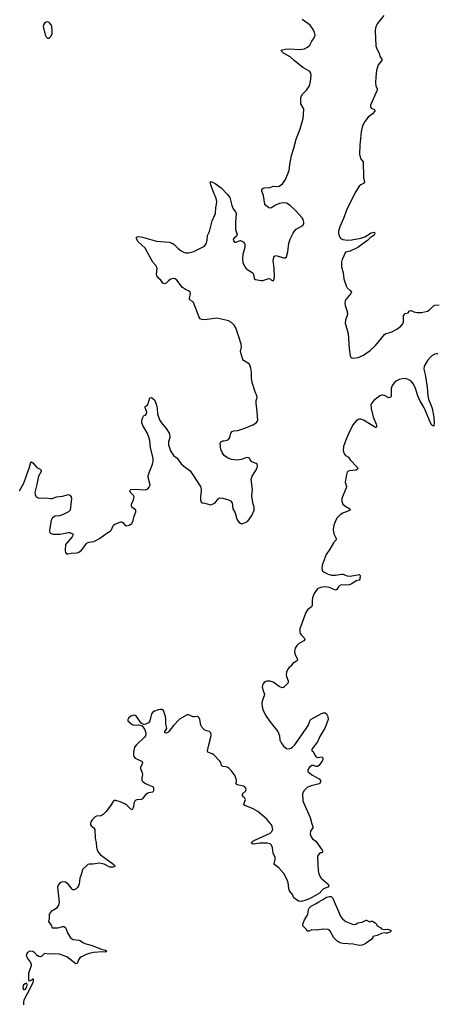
# Model space of a CAD drawing. Header units: inches. Extents: x 1649826 to 1814874, y 507393 to 641959.
# Tile 9 of 131: x 1690593 to 1696223, y 531972 to 545241. Entities that reach past the tile are written whole.
import ezdxf

# ---------------------------------------------------------------- set-up
doc = ezdxf.new("R2010")
doc.units = ezdxf.units.IN
doc.header["$MEASUREMENT"] = 0
doc.layers.add('B6593', color=7, linetype='Continuous')
doc.layers.add('B6594', color=7, linetype='Continuous')

msp = doc.modelspace()

# ---------------------------------------------------------------- linework, layer by layer
at = {"layer": 'B6593', "color": 6, "elevation": 300}
for points in [[(1690590, 538892), (1690650, 538996), (1690726, 539210), (1690744, 539276), (1690750, 539282), (1690770, 539269), (1690824, 539204), (1690870, 539184), (1690885, 539170), (1690881, 539150), (1690846, 539090), (1690825, 538975), (1690797, 538870), (1690800, 538840), (1690815, 538810), (1690850, 538792), (1690950, 538797), (1691010, 538787), (1691030, 538789), (1691090, 538812), (1691170, 538818), (1691250, 538842), (1691270, 538835), (1691287, 538810), (1691293, 538790), (1691274, 538630), (1691252, 538608), (1691172, 538568), (1691130, 538556), (1691071, 538549), (1691037, 538530), (1691023, 538510), (1691017, 538490), (1691000, 538390), (1690997, 538350), (1691002, 538330), (1691010, 538320), (1691025, 538310), (1691046, 538306), (1691133, 538307), (1691185, 538315), (1691251, 538332), (1691271, 538330), (1691298, 538318), (1691308, 538310), (1691311, 538291), (1691302, 538270), (1691213, 538167), (1691207, 538087), (1691210, 538061), (1691224, 538044), (1691242, 538042), (1691288, 538052), (1691370, 538058), (1691390, 538065), (1691428, 538092), (1691464, 538136), (1691490, 538178), (1691505, 538190), (1691530, 538199), (1691591, 538209), (1691619, 538221), (1691670, 538250), (1691770, 538323), (1691814, 538346), (1691830, 538367), (1691847, 538413), (1691860, 538430), (1691877, 538443), (1691955, 538475), (1691970, 538474), (1691985, 538465), (1692010, 538432), (1692030, 538419), (1692070, 538427), (1692104, 538450), (1692125, 538490), (1692138, 538550), (1692158, 538610), (1692158, 538630), (1692104, 538670), (1692099, 538690), (1692101, 538710), (1692126, 538770), (1692136, 538810), (1692128, 538830), (1692089, 538870), (1692079, 538890), (1692081, 538899), (1692090, 538910), (1692150, 538914), (1692290, 538905), (1692322, 538918), (1692341, 538939), (1692351, 538969), (1692350, 538990), (1692327, 539070), (1692326, 539090), (1692330, 539110), (1692386, 539250), (1692394, 539290), (1692392, 539330), (1692356, 539470), (1692346, 539570), (1692329, 539630), (1692312, 539672), (1692254, 539770), (1692241, 539810), (1692241, 539830), (1692250, 539870), (1692264, 539896), (1692273, 539907), (1692290, 539911), (1692305, 539930), (1692307, 539950), (1692289, 540000)], [(1695333, 540000), (1695360, 539890), (1695399, 539790), (1695404, 539770), (1695401, 539750), (1695390, 539743), (1695230, 539845), (1695190, 539857), (1695170, 539857), (1695150, 539850), (1695130, 539836), (1695090, 539784), (1695050, 539711), (1694994, 539590), (1694960, 539490), (1694956, 539436), (1694963, 539403), (1694970, 539387), (1694985, 539370), (1695025, 539345), (1695050, 539308), (1695142, 539210), (1695151, 539190), (1695128, 539172), (1695037, 539163), (1695023, 539157), (1695010, 539141), (1694994, 539090), (1694981, 539010), (1694997, 538950), (1694996, 538930), (1694935, 538790), (1694935, 538750), (1694951, 538711), (1694976, 538690), (1695044, 538650), (1695047, 538630), (1694950, 538592), (1694914, 538570), (1694874, 538530), (1694850, 538489), (1694828, 538430), (1694819, 538370), (1694826, 538310), (1694861, 538250), (1694859, 538230), (1694825, 538190), (1694775, 538105), (1694725, 538035), (1694672, 537890), (1694665, 537845), (1694675, 537815), (1694696, 537796), (1694750, 537770), (1694797, 537757), (1694850, 537755), (1694930, 537769), (1694950, 537769), (1695010, 537748), (1695050, 537742), (1695170, 537764), (1695184, 537750), (1695177, 537703), (1695170, 537690), (1695130, 537677), (1695070, 537640), (1695035, 537625), (1694990, 537619), (1694930, 537624), (1694910, 537618), (1694890, 537600), (1694870, 537563), (1694850, 537554), (1694770, 537591), (1694710, 537599), (1694647, 537590), (1694610, 537570), (1694590, 537550), (1694564, 537510), (1694542, 537450), (1694534, 537410), (1694534, 537350), (1694530, 537338), (1694526, 537330), (1694475, 537290), (1694450, 537250), (1694372, 537030), (1694370, 536990), (1694375, 536970), (1694388, 536950), (1694430, 536910), (1694438, 536890), (1694425, 536870), (1694350, 536829), (1694330, 536809), (1694308, 536770), (1694299, 536730), (1694301, 536690), (1694334, 536630), (1694338, 536610), (1694325, 536595), (1694282, 536570), (1694249, 536531), (1694226, 536510), (1694208, 536490), (1694190, 536450), (1694187, 536410), (1694191, 536390), (1694214, 536330), (1694214, 536306), (1694150, 536241), (1694130, 536237), (1694090, 536253), (1694010, 536314), (1693970, 536326), (1693930, 536325), (1693910, 536322), (1693888, 536310), (1693870, 536288), (1693862, 536250), (1693870, 536210), (1693892, 536150), (1693889, 536130), (1693867, 536070), (1693859, 536030), (1693863, 535983), (1693877, 535930), (1693917, 535857), (1693964, 535784), (1694072, 535650), (1694095, 535590), (1694102, 535530), (1694118, 535498), (1694150, 535453), (1694170, 535433), (1694190, 535421), (1694230, 535415), (1694250, 535422), (1694270, 535436), (1694301, 535470), (1694457, 535690), (1694481, 535730), (1694510, 535800), (1694524, 535816), (1694664, 535890), (1694690, 535900), (1694710, 535898), (1694728, 535888), (1694746, 535850), (1694750, 535809), (1694710, 535704), (1694638, 535582), (1694606, 535510), (1694533, 535410), (1694532, 535390), (1694550, 535380), (1694573, 535330), (1694589, 535309), (1694610, 535300), (1694670, 535305), (1694682, 535290), (1694681, 535270), (1694670, 535248), (1694628, 535190), (1694610, 535179), (1694590, 535177), (1694552, 535192), (1694530, 535192), (1694500, 535170), (1694477, 535130), (1694476, 535110), (1694498, 535090), (1694530, 535066), (1694630, 535010), (1694648, 534990), (1694650, 534970), (1694640, 534950), (1694630, 534944), (1694522, 534918), (1694467, 534893), (1694422, 534850), (1694406, 534810), (1694412, 534712), (1694418, 534690), (1694507, 534490), (1694530, 534404), (1694544, 534370), (1694543, 534350), (1694515, 534305), (1694511, 534270), (1694518, 534238), (1694542, 534202), (1694584, 534170), (1694670, 534050), (1694678, 534030), (1694670, 534013), (1694650, 534012), (1694630, 534002), (1694610, 533970), (1694606, 533950), (1694617, 533777), (1694625, 533730), (1694643, 533690), (1694659, 533670), (1694750, 533590), (1694760, 533570), (1694749, 533550), (1694690, 533528), (1694670, 533511), (1694637, 533470), (1694510, 533400), (1694450, 533375), (1694390, 533358), (1694350, 533362), (1694290, 533408), (1694269, 533450), (1694230, 533502), (1694221, 533530), (1694219, 533579), (1694212, 533610), (1694197, 533650), (1694154, 533734), (1694085, 533810), (1694035, 533850), (1694025, 533865), (1694037, 533930), (1694036, 533950), (1694009, 534010), (1694003, 534083), (1693990, 534119), (1693970, 534134), (1693930, 534143), (1693830, 534143), (1693750, 534130), (1693733, 534133), (1693714, 534150), (1693734, 534170), (1693771, 534190), (1693970, 534279), (1693990, 534297), (1694006, 534330), (1693999, 534370), (1693988, 534390), (1693920, 534470), (1693803, 534570), (1693730, 534613), (1693630, 534650), (1693616, 534670), (1693636, 534730), (1693629, 534750), (1693609, 534769), (1693596, 534790), (1693599, 534810), (1693640, 534850), (1693646, 534870), (1693639, 534890), (1693630, 534902), (1693610, 534913), (1693523, 534930), (1693513, 534950), (1693514, 534990), (1693506, 535030), (1693486, 535070), (1693450, 535118), (1693416, 535150), (1693390, 535167), (1693370, 535174), (1693330, 535175), (1693321, 535181), (1693312, 535192), (1693303, 535230), (1693292, 535250), (1693210, 535332), (1693190, 535347), (1693129, 535369), (1693127, 535390), (1693141, 535470), (1693170, 535570), (1693174, 535610), (1693171, 535631), (1693150, 535649), (1693110, 535657), (1693090, 535666), (1693048, 535708), (1693034, 535734), (1693020, 535810), (1693013, 535833), (1693003, 535843), (1692990, 535852), (1692950, 535846), (1692930, 535847), (1692870, 535872), (1692850, 535871), (1692746, 535814), (1692668, 535730), (1692605, 535650), (1692590, 535635), (1692570, 535624), (1692550, 535630), (1692549, 535650), (1692575, 535690), (1692563, 535750), (1692564, 535810), (1692559, 535850), (1692538, 535918), (1692530, 535931), (1692510, 535943), (1692490, 535946), (1692459, 535941), (1692410, 535924), (1692390, 535911), (1692370, 535886), (1692350, 535790), (1692330, 535766), (1692289, 535749), (1692265, 535745), (1692235, 535755), (1692170, 535852), (1692150, 535866), (1692130, 535868), (1692090, 535854), (1692060, 535830), (1692050, 535810), (1692053, 535790), (1692110, 535741), (1692130, 535735), (1692197, 535737), (1692244, 535724), (1692278, 535678), (1692290, 535643), (1692292, 535612), (1692288, 535590), (1692277, 535570), (1692167, 535470), (1692143, 535437), (1692128, 535370), (1692127, 535330), (1692133, 535310), (1692152, 535290), (1692236, 535250), (1692250, 535233), (1692246, 535210), (1692224, 535170), (1692222, 535150), (1692245, 535090), (1692248, 535070), (1692238, 535022), (1692242, 534990), (1692258, 534970), (1692288, 534948), (1692350, 534920), (1692388, 534908), (1692395, 534890), (1692397, 534850), (1692390, 534830), (1692330, 534820), (1692310, 534811), (1692286, 534790), (1692250, 534739), (1692233, 534730), (1692173, 534727), (1692150, 534717), (1692135, 534690), (1692122, 534618), (1692110, 534592), (1692090, 534602), (1692037, 534657), (1692010, 534675), (1691950, 534701), (1691890, 534719), (1691870, 534720), (1691853, 534707), (1691823, 534657), (1691757, 534570), (1691720, 534530), (1691690, 534513), (1691630, 534508), (1691610, 534499), (1691570, 534459), (1691551, 534430), (1691547, 534407), (1691550, 534390), (1691566, 534370), (1691594, 534350), (1691607, 534327), (1691613, 534210), (1691623, 534150), (1691627, 534090), (1691636, 534050), (1691656, 534016), (1691685, 533985), (1691844, 533870), (1691867, 533850), (1691876, 533830), (1691850, 533821), (1691810, 533822), (1691730, 533860), (1691670, 533873), (1691581, 533861), (1691530, 533862), (1691510, 533854), (1691438, 533790), (1691428, 533730), (1691405, 533670), (1691394, 533590), (1691386, 533570), (1691373, 533547), (1691353, 533527), (1691330, 533516), (1691310, 533517), (1691302, 533522), (1691250, 533585), (1691210, 533616), (1691170, 533621), (1691150, 533615), (1691130, 533602), (1691110, 533576), (1691105, 533550), (1691125, 533350), (1691118, 533310), (1691090, 533270), (1691070, 533253), (1691017, 533223), (1690992, 533188), (1690990, 533130), (1690982, 533090), (1691018, 533038), (1691030, 533004), (1691110, 533005), (1691170, 533022), (1691190, 533022), (1691210, 533006), (1691236, 532936), (1691277, 532870), (1691290, 532857), (1691313, 532847), (1691397, 532837), (1691410, 532832), (1691444, 532804), (1691470, 532790), (1691570, 532764), (1691690, 532715), (1691750, 532704), (1691770, 532689), (1691750, 532676), (1691710, 532681), (1691590, 532669), (1691530, 532656), (1691490, 532642), (1691427, 532613), (1691403, 532597), (1691385, 532570), (1691370, 532524), (1691350, 532518), (1691230, 532614), (1691130, 532646), (1691050, 532652), (1690990, 532648), (1690930, 532657), (1690890, 532621), (1690870, 532614), (1690850, 532617), (1690828, 532628), (1690790, 532674), (1690770, 532683), (1690732, 532688), (1690700, 532670), (1690687, 532650), (1690682, 532630), (1690700, 532590), (1690737, 532537), (1690748, 532510), (1690748, 532490), (1690712, 532390), (1690713, 532293), (1690730, 532289), (1690758, 532302), (1690770, 532316), (1690774, 532314), (1690775, 532295), (1690770, 532266), (1690750, 532217), (1690651, 532030), (1690643, 532003), (1690645, 531965)], [(1692446, 540000), (1692451, 539931), (1692480, 539850), (1692503, 539810), (1692570, 539730), (1692607, 539670), (1692617, 539630), (1692617, 539610), (1692601, 539550), (1692600, 539510), (1692625, 539430), (1692669, 539370), (1692717, 539330), (1692770, 539257), (1692804, 539224), (1692890, 539159), (1693030, 538950), (1693042, 538910), (1693042, 538890), (1693030, 538810), (1693032, 538772), (1693036, 538750), (1693047, 538730), (1693090, 538726), (1693150, 538706), (1693170, 538704), (1693194, 538710), (1693230, 538731), (1693270, 538785), (1693290, 538796), (1693330, 538794), (1693410, 538770), (1693435, 538755), (1693456, 538730), (1693466, 538650), (1693496, 538596), (1693521, 538510), (1693549, 538469), (1693570, 538454), (1693590, 538449), (1693637, 538463), (1693670, 538485), (1693722, 538558), (1693755, 538630), (1693755, 538670), (1693741, 538710), (1693726, 538790), (1693723, 538830), (1693730, 538910), (1693713, 539050), (1693727, 539090), (1693769, 539150), (1693790, 539190), (1693798, 539230), (1693795, 539250), (1693782, 539262), (1693724, 539284), (1693701, 539310), (1693693, 539333), (1693678, 539338), (1693650, 539339), (1693584, 539316), (1693530, 539307), (1693450, 539315), (1693396, 539336), (1693350, 539370), (1693321, 539410), (1693305, 539450), (1693300, 539490), (1693298, 539530), (1693307, 539553), (1693330, 539565), (1693350, 539564), (1693390, 539573), (1693410, 539585), (1693425, 539610), (1693440, 539670), (1693456, 539690), (1693481, 539699), (1693534, 539706), (1693630, 539734), (1693737, 539783), (1693781, 539810), (1693799, 539830), (1693805, 539850), (1693788, 540000)], [(1696152, 540000), (1696175, 539885), (1696182, 539798), (1696177, 539770), (1696170, 539759), (1696166, 539766), (1696150, 539775), (1696130, 539809), (1696049, 540000)]]:
    msp.add_lwpolyline(points, dxfattribs=at)
for points in [[(1695110, 533046), (1695124, 533050), (1695150, 533071), (1695210, 533081), (1695264, 533104), (1695270, 533105), (1695310, 533085), (1695330, 533092), (1695350, 533091), (1695385, 533070), (1695405, 533050), (1695412, 533030), (1695462, 533002), (1695471, 532991), (1695510, 532981), (1695550, 532983), (1695595, 532970), (1695592, 532950), (1695550, 532933), (1695530, 532930), (1695510, 532935), (1695470, 532927), (1695410, 532898), (1695354, 532886), (1695354, 532874), (1695339, 532850), (1695250, 532788), (1695210, 532768), (1695170, 532766), (1695090, 532784), (1694949, 532791), (1694910, 532802), (1694870, 532826), (1694844, 532850), (1694828, 532870), (1694778, 532958), (1694770, 532970), (1694750, 532980), (1694694, 532986), (1694590, 532973), (1694530, 532976), (1694490, 532959), (1694470, 532958), (1694460, 532980), (1694410, 533029), (1694408, 533050), (1694432, 533110), (1694476, 533184), (1694484, 533210), (1694487, 533250), (1694495, 533270), (1694524, 533296), (1694590, 533329), (1694626, 533354), (1694691, 533389), (1694730, 533417), (1694770, 533427), (1694790, 533423), (1694808, 533408), (1694820, 533390), (1694920, 533160), (1694945, 533125), (1694990, 533087), (1695081, 533050)], [(1690690, 532258), (1690666, 532250), (1690647, 532233), (1690640, 532220), (1690635, 532190), (1690650, 532169), (1690670, 532178), (1690692, 532208), (1690696, 532236)]]:
    msp.add_lwpolyline(points, close=True, dxfattribs=at)
at = {"layer": 'B6594', "color": 6, "elevation": 400}
msp.add_lwpolyline([(1690970, 545212), (1690950, 545209), (1690927, 545193), (1690913, 545170), (1690910, 545150), (1690936, 545036), (1690950, 545011), (1690970, 544991), (1690990, 544991), (1691010, 545011), (1691030, 545050), (1691032, 545090), (1691025, 545150), (1691017, 545170), (1690990, 545201)], close=True, dxfattribs=at)
at = {"layer": 'B6594', "color": 6, "elevation": 300}
for points in [[(1693788, 540000), (1693780, 540070), (1693783, 540110), (1693793, 540150), (1693791, 540170), (1693766, 540226), (1693726, 540350), (1693718, 540410), (1693720, 540490), (1693710, 540546), (1693690, 540598), (1693610, 540649), (1693601, 540661), (1693574, 540750), (1693572, 540770), (1693585, 540830), (1693578, 540870), (1693549, 540969), (1693505, 541090), (1693485, 541125), (1693450, 541160), (1693410, 541181), (1693372, 541192), (1693250, 541218), (1693090, 541197), (1693050, 541200), (1693027, 541210), (1693012, 541230), (1692937, 541430), (1692924, 541444), (1692890, 541462), (1692884, 541470), (1692882, 541490), (1692894, 541550), (1692891, 541571), (1692870, 541586), (1692830, 541603), (1692790, 541632), (1692770, 541652), (1692712, 541732), (1692690, 541749), (1692667, 541753), (1692630, 541743), (1692599, 541721), (1692570, 541691), (1692550, 541682), (1692521, 541690), (1692495, 541730), (1692470, 541754), (1692444, 541790), (1692439, 541810), (1692446, 541890), (1692430, 541930), (1692390, 541971), (1692283, 542163), (1692187, 542250), (1692168, 542290), (1692169, 542310), (1692190, 542319), (1692250, 542310), (1692438, 542258), (1692610, 542244), (1692650, 542228), (1692670, 542214), (1692730, 542156), (1692770, 542128), (1692806, 542106), (1692830, 542100), (1692870, 542101), (1692941, 542119), (1693086, 542190), (1693113, 542230), (1693122, 542270), (1693127, 542333), (1693152, 542388), (1693190, 542529), (1693232, 542630), (1693239, 542710), (1693248, 542750), (1693249, 542790), (1693244, 542830), (1693198, 542938), (1693170, 543017), (1693163, 543050), (1693170, 543061), (1693230, 543034), (1693310, 542975), (1693392, 542890), (1693424, 542844), (1693455, 542735), (1693472, 542692), (1693504, 542650), (1693511, 542630), (1693501, 542510), (1693501, 542410), (1693526, 542350), (1693518, 542322), (1693480, 542290), (1693473, 542270), (1693490, 542244), (1693510, 542244), (1693550, 542262), (1693570, 542263), (1693606, 542246), (1693625, 542225), (1693630, 542210), (1693628, 542170), (1693602, 542078), (1693598, 542022), (1693603, 541970), (1693628, 541910), (1693647, 541887), (1693670, 541869), (1693735, 541830), (1693747, 541810), (1693753, 541753), (1693770, 541738), (1693850, 541727), (1693870, 541728), (1693950, 541752), (1693970, 541747), (1693990, 541729), (1694010, 541722), (1694014, 541726), (1694026, 541750), (1694028, 541772), (1694024, 541890), (1694011, 541990), (1694020, 542040), (1694030, 542054), (1694050, 542061), (1694150, 542030), (1694170, 542031), (1694190, 542046), (1694209, 542111), (1694222, 542230), (1694239, 542281), (1694278, 542362), (1694292, 542388), (1694321, 542419), (1694410, 542468), (1694422, 542490), (1694425, 542510), (1694413, 542550), (1694399, 542570), (1694311, 542671), (1694238, 542738), (1694190, 542767), (1694150, 542773), (1694096, 542764), (1694041, 542739), (1693990, 542706), (1693970, 542701), (1693950, 542705), (1693930, 542721), (1693910, 542737), (1693896, 542756), (1693878, 542870), (1693857, 542930), (1693859, 542950), (1693870, 542965), (1693890, 542975), (1693970, 542978), (1694010, 542996), (1694070, 542993), (1694090, 542998), (1694135, 543030), (1694160, 543060), (1694175, 543085), (1694226, 543210), (1694233, 543290), (1694259, 543410), (1694291, 543509), (1694320, 543630), (1694375, 543770), (1694415, 543910), (1694422, 544030), (1694415, 544055), (1694385, 544105), (1694382, 544150), (1694385, 544195), (1694405, 544235), (1694461, 544290), (1694501, 544350), (1694514, 544406), (1694521, 544490), (1694518, 544518), (1694504, 544544), (1694410, 544596), (1694293, 544690), (1694240, 544740), (1694148, 544790), (1694126, 544810), (1694119, 544830), (1694170, 544845), (1694230, 544850), (1694370, 544838), (1694432, 544848), (1694474, 544870), (1694504, 544896), (1694532, 544950), (1694565, 544995), (1694575, 545030), (1694567, 545070), (1694550, 545110), (1694510, 545165), (1694403, 545243)], [(1695502, 545298), (1695410, 545183), (1695389, 545130), (1695386, 545090), (1695394, 544890), (1695406, 544850), (1695439, 544790), (1695450, 544748), (1695475, 544710), (1695474, 544690), (1695426, 544634), (1695404, 544556), (1695393, 544470), (1695390, 544390), (1695395, 544350), (1695413, 544310), (1695412, 544290), (1695324, 544090), (1695322, 544070), (1695330, 544050), (1695378, 544030), (1695382, 544010), (1695349, 543970), (1695290, 543925), (1695246, 543870), (1695215, 543810), (1695198, 543730), (1695179, 543550), (1695175, 543430), (1695181, 543390), (1695189, 543370), (1695225, 543325), (1695224, 543270), (1695230, 543170), (1695227, 543110), (1695240, 543050), (1695229, 543031), (1695190, 543016), (1695170, 542998), (1695110, 542905), (1695075, 542825), (1695010, 542696), (1694959, 542561), (1694909, 542450), (1694892, 542390), (1694891, 542370), (1694896, 542336), (1694916, 542296), (1694930, 542286), (1694950, 542279), (1695010, 542270), (1695070, 542274), (1695190, 542297), (1695244, 542316), (1695330, 542367), (1695370, 542376), (1695381, 542370), (1695377, 542350), (1695357, 542330), (1695318, 542302), (1695285, 542270), (1695151, 542169), (1695050, 542121), (1694986, 542110), (1694941, 542010), (1694931, 541971), (1694931, 541910), (1694954, 541830), (1694964, 541750), (1694995, 541655), (1695009, 541629), (1695050, 541590), (1695064, 541570), (1695059, 541550), (1694990, 541470), (1694981, 541450), (1694976, 541416), (1694980, 541390), (1695006, 541310), (1695012, 541270), (1694984, 541190), (1694983, 541150), (1695021, 541010), (1695036, 540810), (1695048, 540710), (1695055, 540695), (1695070, 540682), (1695090, 540678), (1695157, 540690), (1695230, 540722), (1695318, 540782), (1695390, 540850), (1695510, 540999), (1695530, 541011), (1695570, 541020), (1695610, 541035), (1695677, 541070), (1695731, 541109), (1695756, 541144), (1695766, 541170), (1695769, 541250), (1695775, 541265), (1695790, 541280), (1695830, 541290), (1695850, 541317), (1695870, 541321), (1695906, 541306), (1695950, 541296), (1696010, 541296), (1696050, 541303), (1696090, 541314), (1696113, 541327), (1696170, 541383), (1696190, 541395), (1696250, 541398)], [(1696230, 540739), (1696210, 540738), (1696190, 540733), (1696150, 540710), (1696126, 540690), (1696091, 540650), (1696044, 540570), (1696041, 540530), (1696061, 540461), (1696086, 540290), (1696094, 540170), (1696105, 540125), (1696145, 540030), (1696152, 540000)], [(1696049, 540000), (1696040, 540020), (1695988, 540110), (1695962, 540170), (1695931, 540271), (1695902, 540330), (1695870, 540368), (1695830, 540394), (1695790, 540405), (1695750, 540403), (1695710, 540391), (1695669, 540370), (1695645, 540350), (1695615, 540310), (1695602, 540270), (1695599, 540170), (1695591, 540149), (1695570, 540147), (1695510, 540175), (1695490, 540181), (1695470, 540179), (1695450, 540172), (1695367, 540110), (1695335, 540070), (1695328, 540050), (1695330, 540010), (1695333, 540000)], [(1692289, 540000), (1692286, 540010), (1692286, 540030), (1692310, 540042), (1692323, 540057), (1692350, 540145), (1692370, 540151), (1692410, 540116), (1692430, 540071), (1692443, 540030), (1692446, 540000)]]:
    msp.add_lwpolyline(points, dxfattribs=at)

doc.saveas('drawing.dxf')
